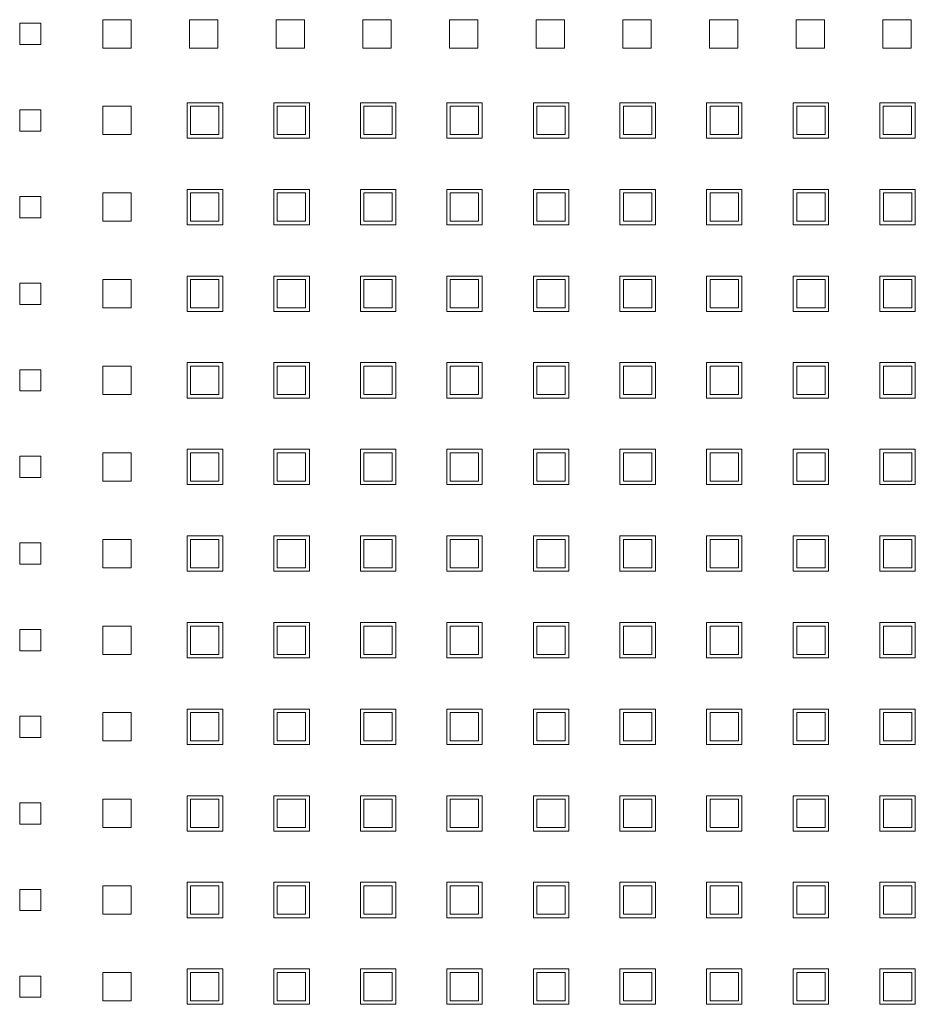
# Model space of a CAD drawing. Header units: millimetres. Extents: x 19325 to 32410, y -4876 to 2807.
# Tile 19 of 72: x 20657 to 20670, y -2891 to -2877. Entities that reach past the tile are written whole.
import ezdxf

# ---------------------------------------------------------------- set-up
doc = ezdxf.new("R2010")
doc.units = ezdxf.units.MM
doc.layers.add('GL-urzadzenia', color=90, linetype='Continuous', lineweight=20)

# ---------------------------------------------------------------- blocks, each defined once
blk = doc.blocks.new('RSen_55_ME_FB_SOg - fxza50a2veb - fully flat decoration panel - SH_daikin_tbq - standard-4997338-bottom')
at = {"lineweight": 18}
for p, q in [((-185, 172.77), (-182, 172.77)), ((-185, 169.77), (-185, 172.77)), ((-182, 172.77), (-182, 169.77)), ((-173.27, 169.27), (-173.27, 173.27)), ((-173.27, 173.27), (-169.27, 173.27)), ((-169.27, 173.27), (-169.27, 169.27)), ((-161.04, 169.27), (-161.04, 173.27)), ((-161.04, 173.27), (-157.04, 173.27)), ((-157.04, 173.27), (-157.04, 169.27)), ((-148.81, 169.27), (-148.81, 173.27)), ((-148.81, 173.27), (-144.81, 173.27)), ((-144.81, 173.27), (-144.81, 169.27)), ((-136.58, 169.27), (-136.58, 173.27)), ((-136.58, 173.27), (-132.58, 173.27)), ((-132.58, 173.27), (-132.58, 169.27)), ((-124.35, 169.27), (-124.35, 173.27)), ((-124.35, 173.27), (-120.35, 173.27)), ((-120.35, 173.27), (-120.35, 169.27)), ((-112.12, 169.27), (-112.12, 173.27)), ((-112.12, 173.27), (-108.12, 173.27)), ((-108.12, 173.27), (-108.12, 169.27)), ((-99.89, 169.27), (-99.89, 173.27)), ((-99.89, 173.27), (-95.89, 173.27)), ((-95.89, 173.27), (-95.89, 169.27)), ((-87.66, 169.27), (-87.66, 173.27)), ((-87.66, 173.27), (-83.66, 173.27)), ((-83.66, 173.27), (-83.66, 169.27)), ((-75.43, 169.27), (-75.43, 173.27)), ((-75.43, 173.27), (-71.43, 173.27)), ((-71.43, 173.27), (-71.43, 169.27)), ((-63.2, 169.27), (-63.2, 173.27)), ((-63.2, 173.27), (-59.2, 173.27)), ((-59.2, 173.27), (-59.2, 169.27)), ((-182, 169.77), (-185, 169.77)), ((-169.27, 169.27), (-173.27, 169.27)), ((-157.04, 169.27), (-161.04, 169.27)), ((-144.81, 169.27), (-148.81, 169.27)), ((-132.58, 169.27), (-136.58, 169.27)), ((-120.35, 169.27), (-124.35, 169.27)), ((-108.12, 169.27), (-112.12, 169.27)), ((-95.89, 169.27), (-99.89, 169.27)), ((-83.66, 169.27), (-87.66, 169.27)), ((-71.43, 169.27), (-75.43, 169.27)), ((-59.2, 169.27), (-63.2, 169.27)), ((-161.35, 156.54), (-161.35, 161.54)), ((-161.35, 161.54), (-156.35, 161.54)), ((-156.35, 161.54), (-156.35, 156.54)), ((-149.12, 156.54), (-149.12, 161.54)), ((-149.12, 161.54), (-144.12, 161.54)), ((-144.12, 161.54), (-144.12, 156.54)), ((-136.92, 156.54), (-136.92, 161.54)), ((-136.92, 161.54), (-131.92, 161.54)), ((-131.92, 161.54), (-131.92, 156.54)), ((-124.72, 156.54), (-124.72, 161.54)), ((-124.72, 161.54), (-119.72, 161.54)), ((-119.72, 161.54), (-119.72, 156.54)), ((-112.49, 156.54), (-112.49, 161.54)), ((-112.49, 161.54), (-107.49, 161.54)), ((-107.49, 161.54), (-107.49, 156.54)), ((-100.29, 156.54), (-100.29, 161.54)), ((-100.29, 161.54), (-95.29, 161.54)), ((-95.29, 161.54), (-95.29, 156.54)), ((-88.09, 156.54), (-88.09, 161.54)), ((-88.09, 161.54), (-83.09, 161.54)), ((-83.09, 161.54), (-83.09, 156.54)), ((-75.83, 156.54), (-75.83, 161.54)), ((-75.83, 161.54), (-70.83, 161.54)), ((-70.83, 161.54), (-70.83, 156.54)), ((-63.6, 156.54), (-63.6, 161.54)), ((-63.6, 161.54), (-58.6, 161.54)), ((-58.6, 161.54), (-58.6, 156.54)), ((-185, 160.54), (-182, 160.54)), ((-185, 157.54), (-185, 160.54)), ((-182, 160.54), (-182, 157.54)), ((-173.27, 157.04), (-173.27, 161.04)), ((-173.27, 161.04), (-169.27, 161.04)), ((-169.27, 161.04), (-169.27, 157.04)), ((-156.88, 161.04), (-160.88, 161.04)), ((-160.88, 161.04), (-160.88, 157.04)), ((-156.88, 157.04), (-156.88, 161.04)), ((-144.65, 161.04), (-148.65, 161.04)), ((-148.65, 161.04), (-148.65, 157.04)), ((-144.65, 157.04), (-144.65, 161.04)), ((-132.42, 161.04), (-136.42, 161.04)), ((-136.42, 161.04), (-136.42, 157.04)), ((-132.42, 157.04), (-132.42, 161.04)), ((-120.25, 161.04), (-124.25, 161.04)), ((-124.25, 161.04), (-124.25, 157.04)), ((-120.25, 157.04), (-120.25, 161.04)), ((-108.02, 161.04), (-112.02, 161.04)), ((-112.02, 161.04), (-112.02, 157.04)), ((-108.02, 157.04), (-108.02, 161.04)), ((-95.79, 161.04), (-99.79, 161.04)), ((-99.79, 161.04), (-99.79, 157.04)), ((-95.79, 157.04), (-95.79, 161.04)), ((-83.56, 161.04), (-87.56, 161.04)), ((-87.56, 161.04), (-87.56, 157.04)), ((-83.56, 157.04), (-83.56, 161.04)), ((-71.33, 161.04), (-75.33, 161.04)), ((-75.33, 161.04), (-75.33, 157.04)), ((-71.33, 157.04), (-71.33, 161.04)), ((-59.13, 161.04), (-63.13, 161.04)), ((-63.13, 161.04), (-63.13, 157.04)), ((-59.13, 157.04), (-59.13, 161.04)), ((-182, 157.54), (-185, 157.54)), ((-169.27, 157.04), (-173.27, 157.04)), ((-156.35, 156.54), (-161.35, 156.54)), ((-160.88, 157.04), (-156.88, 157.04)), ((-144.12, 156.54), (-149.12, 156.54)), ((-148.65, 157.04), (-144.65, 157.04)), ((-131.92, 156.54), (-136.92, 156.54)), ((-136.42, 157.04), (-132.42, 157.04)), ((-119.72, 156.54), (-124.72, 156.54)), ((-124.25, 157.04), (-120.25, 157.04)), ((-107.49, 156.54), (-112.49, 156.54)), ((-112.02, 157.04), (-108.02, 157.04)), ((-95.29, 156.54), (-100.29, 156.54)), ((-99.79, 157.04), (-95.79, 157.04)), ((-83.09, 156.54), (-88.09, 156.54)), ((-87.56, 157.04), (-83.56, 157.04)), ((-70.83, 156.54), (-75.83, 156.54)), ((-75.33, 157.04), (-71.33, 157.04)), ((-58.6, 156.54), (-63.6, 156.54)), ((-63.13, 157.04), (-59.13, 157.04)), ((-173.27, 144.81), (-173.27, 148.81)), ((-173.27, 148.81), (-169.27, 148.81)), ((-169.27, 148.81), (-169.27, 144.81)), ((-161.35, 144.31), (-161.35, 149.31)), ((-161.35, 149.31), (-156.35, 149.31)), ((-156.88, 148.81), (-160.88, 148.81)), ((-160.88, 148.81), (-160.88, 144.81)), ((-156.88, 144.81), (-156.88, 148.81)), ((-156.35, 149.31), (-156.35, 144.31)), ((-149.12, 144.31), (-149.12, 149.31)), ((-149.12, 149.31), (-144.12, 149.31)), ((-144.65, 148.81), (-148.65, 148.81)), ((-148.65, 148.81), (-148.65, 144.81)), ((-144.65, 144.81), (-144.65, 148.81)), ((-144.12, 149.31), (-144.12, 144.31)), ((-136.92, 144.31), (-136.92, 149.31)), ((-136.92, 149.31), (-131.92, 149.31)), ((-132.42, 148.81), (-136.42, 148.81)), ((-136.42, 148.81), (-136.42, 144.81)), ((-132.42, 144.81), (-132.42, 148.81)), ((-131.92, 149.31), (-131.92, 144.31)), ((-124.72, 144.31), (-124.72, 149.31)), ((-124.72, 149.31), (-119.72, 149.31)), ((-120.25, 148.81), (-124.25, 148.81)), ((-124.25, 148.81), (-124.25, 144.81)), ((-120.25, 144.81), (-120.25, 148.81)), ((-119.72, 149.31), (-119.72, 144.31)), ((-112.49, 144.31), (-112.49, 149.31)), ((-112.49, 149.31), (-107.49, 149.31)), ((-108.02, 148.81), (-112.02, 148.81)), ((-112.02, 148.81), (-112.02, 144.81)), ((-108.02, 144.81), (-108.02, 148.81)), ((-107.49, 149.31), (-107.49, 144.31)), ((-100.29, 144.31), (-100.29, 149.31)), ((-100.29, 149.31), (-95.29, 149.31)), ((-95.79, 148.81), (-99.79, 148.81)), ((-99.79, 148.81), (-99.79, 144.81)), ((-95.79, 144.81), (-95.79, 148.81)), ((-95.29, 149.31), (-95.29, 144.31)), ((-88.09, 144.31), (-88.09, 149.31)), ((-88.09, 149.31), (-83.09, 149.31)), ((-83.56, 148.81), (-87.56, 148.81)), ((-87.56, 148.81), (-87.56, 144.81)), ((-83.56, 144.81), (-83.56, 148.81)), ((-83.09, 149.31), (-83.09, 144.31)), ((-75.83, 144.31), (-75.83, 149.31)), ((-75.83, 149.31), (-70.83, 149.31)), ((-71.33, 148.81), (-75.33, 148.81)), ((-75.33, 148.81), (-75.33, 144.81)), ((-71.33, 144.81), (-71.33, 148.81)), ((-70.83, 149.31), (-70.83, 144.31)), ((-63.6, 144.31), (-63.6, 149.31)), ((-63.6, 149.31), (-58.6, 149.31)), ((-59.1, 148.81), (-63.1, 148.81)), ((-63.1, 148.81), (-63.1, 144.81)), ((-59.1, 144.81), (-59.1, 148.81)), ((-58.6, 149.31), (-58.6, 144.31)), ((-185, 148.31), (-182, 148.31)), ((-185, 145.31), (-185, 148.31)), ((-182, 148.31), (-182, 145.31)), ((-182, 145.31), (-185, 145.31)), ((-169.27, 144.81), (-173.27, 144.81)), ((-160.88, 144.81), (-156.88, 144.81)), ((-148.65, 144.81), (-144.65, 144.81)), ((-136.42, 144.81), (-132.42, 144.81)), ((-124.25, 144.81), (-120.25, 144.81)), ((-112.02, 144.81), (-108.02, 144.81)), ((-99.79, 144.81), (-95.79, 144.81)), ((-87.56, 144.81), (-83.56, 144.81)), ((-75.33, 144.81), (-71.33, 144.81)), ((-63.1, 144.81), (-59.1, 144.81)), ((-156.35, 144.31), (-161.35, 144.31)), ((-144.12, 144.31), (-149.12, 144.31)), ((-131.92, 144.31), (-136.92, 144.31)), ((-119.72, 144.31), (-124.72, 144.31)), ((-107.49, 144.31), (-112.49, 144.31)), ((-95.29, 144.31), (-100.29, 144.31)), ((-83.09, 144.31), (-88.09, 144.31)), ((-70.83, 144.31), (-75.83, 144.31)), ((-58.6, 144.31), (-63.6, 144.31)), ((-173.27, 132.58), (-173.27, 136.58)), ((-173.27, 136.58), (-169.27, 136.58)), ((-169.27, 136.58), (-169.27, 132.58)), ((-161.35, 132.08), (-161.35, 137.08)), ((-161.35, 137.08), (-156.35, 137.08)), ((-156.88, 136.58), (-160.88, 136.58)), ((-160.88, 136.58), (-160.88, 132.58)), ((-156.88, 132.58), (-156.88, 136.58)), ((-156.35, 137.08), (-156.35, 132.08)), ((-149.12, 132.08), (-149.12, 137.08)), ((-149.12, 137.08), (-144.12, 137.08)), ((-144.65, 136.58), (-148.65, 136.58)), ((-148.65, 136.58), (-148.65, 132.58)), ((-144.65, 132.58), (-144.65, 136.58)), ((-144.12, 137.08), (-144.12, 132.08)), ((-136.92, 132.08), (-136.92, 137.08)), ((-136.92, 137.08), (-131.92, 137.08)), ((-132.42, 136.58), (-136.42, 136.58)), ((-136.42, 136.58), (-136.42, 132.58)), ((-132.42, 132.58), (-132.42, 136.58)), ((-131.92, 137.08), (-131.92, 132.08)), ((-124.72, 132.08), (-124.72, 137.08)), ((-124.72, 137.08), (-119.72, 137.08)), ((-120.25, 136.58), (-124.25, 136.58)), ((-124.25, 136.58), (-124.25, 132.58)), ((-120.25, 132.58), (-120.25, 136.58)), ((-119.72, 137.08), (-119.72, 132.08)), ((-112.49, 132.08), (-112.49, 137.08)), ((-112.49, 137.08), (-107.49, 137.08)), ((-108.02, 136.58), (-112.02, 136.58)), ((-112.02, 136.58), (-112.02, 132.58)), ((-108.02, 132.58), (-108.02, 136.58)), ((-107.49, 137.08), (-107.49, 132.08)), ((-100.29, 132.08), (-100.29, 137.08)), ((-100.29, 137.08), (-95.29, 137.08)), ((-95.79, 136.58), (-99.79, 136.58)), ((-99.79, 136.58), (-99.79, 132.58)), ((-95.79, 132.58), (-95.79, 136.58)), ((-95.29, 137.08), (-95.29, 132.08)), ((-88.09, 132.08), (-88.09, 137.08)), ((-88.09, 137.08), (-83.09, 137.08)), ((-83.56, 136.58), (-87.56, 136.58)), ((-87.56, 136.58), (-87.56, 132.58)), ((-83.56, 132.58), (-83.56, 136.58)), ((-83.09, 137.08), (-83.09, 132.08)), ((-75.83, 132.08), (-75.83, 137.08)), ((-75.83, 137.08), (-70.83, 137.08)), ((-71.33, 136.58), (-75.33, 136.58)), ((-75.33, 136.58), (-75.33, 132.58)), ((-71.33, 132.58), (-71.33, 136.58)), ((-70.83, 137.08), (-70.83, 132.08)), ((-63.6, 132.08), (-63.6, 137.08)), ((-63.6, 137.08), (-58.6, 137.08)), ((-59.1, 136.58), (-63.1, 136.58)), ((-63.1, 136.58), (-63.1, 132.58)), ((-59.1, 132.58), (-59.1, 136.58)), ((-58.6, 137.08), (-58.6, 132.08)), ((-185, 136.08), (-182, 136.08)), ((-185, 133.08), (-185, 136.08)), ((-182, 136.08), (-182, 133.08)), ((-182, 133.08), (-185, 133.08)), ((-169.27, 132.58), (-173.27, 132.58)), ((-156.35, 132.08), (-161.35, 132.08)), ((-160.88, 132.58), (-156.88, 132.58)), ((-144.12, 132.08), (-149.12, 132.08)), ((-148.65, 132.58), (-144.65, 132.58)), ((-131.92, 132.08), (-136.92, 132.08)), ((-136.42, 132.58), (-132.42, 132.58)), ((-119.72, 132.08), (-124.72, 132.08)), ((-124.25, 132.58), (-120.25, 132.58)), ((-107.49, 132.08), (-112.49, 132.08)), ((-112.02, 132.58), (-108.02, 132.58)), ((-95.29, 132.08), (-100.29, 132.08)), ((-99.79, 132.58), (-95.79, 132.58)), ((-83.09, 132.08), (-88.09, 132.08)), ((-87.56, 132.58), (-83.56, 132.58)), ((-70.83, 132.08), (-75.83, 132.08)), ((-75.33, 132.58), (-71.33, 132.58)), ((-58.6, 132.08), (-63.6, 132.08)), ((-63.1, 132.58), (-59.1, 132.58)), ((-185, 123.85), (-182, 123.85)), ((-185, 120.85), (-185, 123.85)), ((-182, 123.85), (-182, 120.85)), ((-173.27, 120.35), (-173.27, 124.35)), ((-173.27, 124.35), (-169.27, 124.35)), ((-169.27, 124.35), (-169.27, 120.35)), ((-161.35, 119.85), (-161.35, 124.85)), ((-161.35, 124.85), (-156.35, 124.85)), ((-156.88, 124.35), (-160.88, 124.35)), ((-160.88, 124.35), (-160.88, 120.35)), ((-156.88, 120.35), (-156.88, 124.35)), ((-156.35, 124.85), (-156.35, 119.85)), ((-149.12, 119.85), (-149.12, 124.85)), ((-149.12, 124.85), (-144.12, 124.85)), ((-144.65, 124.35), (-148.65, 124.35)), ((-148.65, 124.35), (-148.65, 120.35)), ((-144.65, 120.35), (-144.65, 124.35)), ((-144.12, 124.85), (-144.12, 119.85)), ((-136.92, 119.85), (-136.92, 124.85)), ((-136.92, 124.85), (-131.92, 124.85)), ((-132.42, 124.35), (-136.42, 124.35)), ((-136.42, 124.35), (-136.42, 120.35)), ((-132.42, 120.35), (-132.42, 124.35)), ((-131.92, 124.85), (-131.92, 119.85)), ((-124.72, 119.85), (-124.72, 124.85)), ((-124.72, 124.85), (-119.72, 124.85)), ((-120.25, 124.35), (-124.25, 124.35)), ((-124.25, 124.35), (-124.25, 120.35)), ((-120.25, 120.35), (-120.25, 124.35)), ((-119.72, 124.85), (-119.72, 119.85)), ((-112.49, 119.85), (-112.49, 124.85)), ((-112.49, 124.85), (-107.49, 124.85)), ((-108.02, 124.35), (-112.02, 124.35)), ((-112.02, 124.35), (-112.02, 120.35)), ((-108.02, 120.35), (-108.02, 124.35)), ((-107.49, 124.85), (-107.49, 119.85)), ((-100.29, 119.85), (-100.29, 124.85)), ((-100.29, 124.85), (-95.29, 124.85)), ((-95.79, 124.35), (-99.79, 124.35)), ((-99.79, 124.35), (-99.79, 120.35)), ((-95.79, 120.35), (-95.79, 124.35)), ((-95.29, 124.85), (-95.29, 119.85)), ((-88.09, 119.85), (-88.09, 124.85)), ((-88.09, 124.85), (-83.09, 124.85)), ((-83.56, 124.35), (-87.56, 124.35)), ((-87.56, 124.35), (-87.56, 120.35)), ((-83.56, 120.35), (-83.56, 124.35)), ((-83.09, 124.85), (-83.09, 119.85)), ((-75.83, 119.85), (-75.83, 124.85)), ((-75.83, 124.85), (-70.83, 124.85)), ((-71.33, 124.35), (-75.33, 124.35)), ((-75.33, 124.35), (-75.33, 120.35)), ((-71.33, 120.35), (-71.33, 124.35)), ((-70.83, 124.85), (-70.83, 119.85)), ((-63.6, 119.85), (-63.6, 124.85)), ((-63.6, 124.85), (-58.6, 124.85)), ((-59.1, 124.35), (-63.1, 124.35)), ((-63.1, 124.35), (-63.1, 120.35)), ((-59.1, 120.35), (-59.1, 124.35)), ((-58.6, 124.85), (-58.6, 119.85)), ((-182, 120.85), (-185, 120.85)), ((-169.27, 120.35), (-173.27, 120.35)), ((-156.35, 119.85), (-161.35, 119.85)), ((-160.88, 120.35), (-156.88, 120.35)), ((-144.12, 119.85), (-149.12, 119.85)), ((-148.65, 120.35), (-144.65, 120.35)), ((-131.92, 119.85), (-136.92, 119.85)), ((-136.42, 120.35), (-132.42, 120.35)), ((-119.72, 119.85), (-124.72, 119.85)), ((-124.25, 120.35), (-120.25, 120.35)), ((-107.49, 119.85), (-112.49, 119.85)), ((-112.02, 120.35), (-108.02, 120.35)), ((-95.29, 119.85), (-100.29, 119.85)), ((-99.79, 120.35), (-95.79, 120.35)), ((-83.09, 119.85), (-88.09, 119.85)), ((-87.56, 120.35), (-83.56, 120.35)), ((-70.83, 119.85), (-75.83, 119.85)), ((-75.33, 120.35), (-71.33, 120.35)), ((-58.6, 119.85), (-63.6, 119.85)), ((-63.1, 120.35), (-59.1, 120.35)), ((-161.35, 107.62), (-161.35, 112.62)), ((-161.35, 112.62), (-156.35, 112.62)), ((-156.35, 112.62), (-156.35, 107.62)), ((-149.12, 107.62), (-149.12, 112.62)), ((-149.12, 112.62), (-144.12, 112.62)), ((-144.12, 112.62), (-144.12, 107.62)), ((-136.92, 107.62), (-136.92, 112.62)), ((-136.92, 112.62), (-131.92, 112.62)), ((-131.92, 112.62), (-131.92, 107.62)), ((-124.72, 107.62), (-124.72, 112.62)), ((-124.72, 112.62), (-119.72, 112.62)), ((-119.72, 112.62), (-119.72, 107.62)), ((-112.49, 107.62), (-112.49, 112.62)), ((-112.49, 112.62), (-107.49, 112.62)), ((-107.49, 112.62), (-107.49, 107.62)), ((-100.29, 107.62), (-100.29, 112.62)), ((-100.29, 112.62), (-95.29, 112.62)), ((-95.29, 112.62), (-95.29, 107.62)), ((-88.09, 107.62), (-88.09, 112.62)), ((-88.09, 112.62), (-83.09, 112.62)), ((-83.09, 112.62), (-83.09, 107.62)), ((-75.83, 107.62), (-75.83, 112.62)), ((-75.83, 112.62), (-70.83, 112.62)), ((-70.83, 112.62), (-70.83, 107.62)), ((-63.6, 107.62), (-63.6, 112.62)), ((-63.6, 112.62), (-58.6, 112.62)), ((-58.6, 112.62), (-58.6, 107.62)), ((-185, 111.62), (-182, 111.62)), ((-185, 108.62), (-185, 111.62)), ((-182, 111.62), (-182, 108.62)), ((-173.27, 108.12), (-173.27, 112.12)), ((-173.27, 112.12), (-169.27, 112.12)), ((-169.27, 112.12), (-169.27, 108.12)), ((-156.88, 112.12), (-160.88, 112.12)), ((-160.88, 112.12), (-160.88, 108.12)), ((-156.88, 108.12), (-156.88, 112.12)), ((-144.65, 112.12), (-148.65, 112.12)), ((-148.65, 112.12), (-148.65, 108.12)), ((-144.65, 108.12), (-144.65, 112.12)), ((-132.42, 112.12), (-136.42, 112.12)), ((-136.42, 112.12), (-136.42, 108.12)), ((-132.42, 108.12), (-132.42, 112.12)), ((-120.25, 112.12), (-124.25, 112.12)), ((-124.25, 112.12), (-124.25, 108.12)), ((-120.25, 108.12), (-120.25, 112.12)), ((-108.02, 112.12), (-112.02, 112.12)), ((-112.02, 112.12), (-112.02, 108.12)), ((-108.02, 108.12), (-108.02, 112.12)), ((-95.79, 112.12), (-99.79, 112.12)), ((-99.79, 112.12), (-99.79, 108.12)), ((-95.79, 108.12), (-95.79, 112.12)), ((-83.56, 112.12), (-87.56, 112.12)), ((-87.56, 112.12), (-87.56, 108.12)), ((-83.56, 108.12), (-83.56, 112.12)), ((-71.33, 112.12), (-75.33, 112.12)), ((-75.33, 112.12), (-75.33, 108.12)), ((-71.33, 108.12), (-71.33, 112.12)), ((-59.1, 112.12), (-63.1, 112.12)), ((-63.1, 112.12), (-63.1, 108.12)), ((-59.1, 108.12), (-59.1, 112.12)), ((-182, 108.62), (-185, 108.62)), ((-169.27, 108.12), (-173.27, 108.12)), ((-156.35, 107.62), (-161.35, 107.62)), ((-160.88, 108.12), (-156.88, 108.12)), ((-144.12, 107.62), (-149.12, 107.62)), ((-148.65, 108.12), (-144.65, 108.12)), ((-131.92, 107.62), (-136.92, 107.62)), ((-136.42, 108.12), (-132.42, 108.12)), ((-119.72, 107.62), (-124.72, 107.62)), ((-124.25, 108.12), (-120.25, 108.12)), ((-107.49, 107.62), (-112.49, 107.62)), ((-112.02, 108.12), (-108.02, 108.12)), ((-95.29, 107.62), (-100.29, 107.62)), ((-99.79, 108.12), (-95.79, 108.12)), ((-83.09, 107.62), (-88.09, 107.62)), ((-87.56, 108.12), (-83.56, 108.12)), ((-70.83, 107.62), (-75.83, 107.62)), ((-75.33, 108.12), (-71.33, 108.12)), ((-58.6, 107.62), (-63.6, 107.62)), ((-63.1, 108.12), (-59.1, 108.12)), ((-161.35, 95.39), (-161.35, 100.39)), ((-161.35, 100.39), (-156.35, 100.39)), ((-156.35, 100.39), (-156.35, 95.39)), ((-149.12, 95.39), (-149.12, 100.39)), ((-149.12, 100.39), (-144.12, 100.39)), ((-144.12, 100.39), (-144.12, 95.39)), ((-136.92, 95.39), (-136.92, 100.39)), ((-136.92, 100.39), (-131.92, 100.39)), ((-131.92, 100.39), (-131.92, 95.39)), ((-124.72, 95.39), (-124.72, 100.39)), ((-124.72, 100.39), (-119.72, 100.39)), ((-119.72, 100.39), (-119.72, 95.39)), ((-112.49, 95.39), (-112.49, 100.39)), ((-112.49, 100.39), (-107.49, 100.39)), ((-107.49, 100.39), (-107.49, 95.39)), ((-100.29, 95.39), (-100.29, 100.39)), ((-100.29, 100.39), (-95.29, 100.39)), ((-95.29, 100.39), (-95.29, 95.39)), ((-88.09, 95.39), (-88.09, 100.39)), ((-88.09, 100.39), (-83.09, 100.39)), ((-83.09, 100.39), (-83.09, 95.39)), ((-75.83, 95.39), (-75.83, 100.39)), ((-75.83, 100.39), (-70.83, 100.39)), ((-70.83, 100.39), (-70.83, 95.39)), ((-63.6, 95.39), (-63.6, 100.39)), ((-63.6, 100.39), (-58.6, 100.39)), ((-58.6, 100.39), (-58.6, 95.39)), ((-185, 99.39), (-182, 99.39)), ((-185, 96.39), (-185, 99.39)), ((-182, 99.39), (-182, 96.39)), ((-173.27, 95.89), (-173.27, 99.89)), ((-173.27, 99.89), (-169.27, 99.89)), ((-169.27, 99.89), (-169.27, 95.89)), ((-156.88, 99.89), (-160.88, 99.89)), ((-160.88, 99.89), (-160.88, 95.89)), ((-156.88, 95.89), (-156.88, 99.89)), ((-144.65, 99.89), (-148.65, 99.89)), ((-148.65, 99.89), (-148.65, 95.89)), ((-144.65, 95.89), (-144.65, 99.89)), ((-132.42, 99.89), (-136.42, 99.89)), ((-136.42, 99.89), (-136.42, 95.89)), ((-132.42, 95.89), (-132.42, 99.89)), ((-120.25, 99.89), (-124.25, 99.89)), ((-124.25, 99.89), (-124.25, 95.89)), ((-120.25, 95.89), (-120.25, 99.89)), ((-108.02, 99.89), (-112.02, 99.89)), ((-112.02, 99.89), (-112.02, 95.89)), ((-108.02, 95.89), (-108.02, 99.89)), ((-95.79, 99.89), (-99.79, 99.89)), ((-99.79, 99.89), (-99.79, 95.89)), ((-95.79, 95.89), (-95.79, 99.89)), ((-83.56, 99.89), (-87.56, 99.89)), ((-87.56, 99.89), (-87.56, 95.89)), ((-83.56, 95.89), (-83.56, 99.89)), ((-71.33, 99.89), (-75.33, 99.89)), ((-75.33, 99.89), (-75.33, 95.89)), ((-71.33, 95.89), (-71.33, 99.89)), ((-59.1, 99.89), (-63.1, 99.89)), ((-63.1, 99.89), (-63.1, 95.89)), ((-59.1, 95.89), (-59.1, 99.89)), ((-182, 96.39), (-185, 96.39)), ((-169.27, 95.89), (-173.27, 95.89)), ((-156.35, 95.39), (-161.35, 95.39)), ((-160.88, 95.89), (-156.88, 95.89)), ((-144.12, 95.39), (-149.12, 95.39)), ((-148.65, 95.89), (-144.65, 95.89)), ((-131.92, 95.39), (-136.92, 95.39)), ((-136.42, 95.89), (-132.42, 95.89)), ((-119.72, 95.39), (-124.72, 95.39)), ((-124.25, 95.89), (-120.25, 95.89)), ((-107.49, 95.39), (-112.49, 95.39)), ((-112.02, 95.89), (-108.02, 95.89)), ((-95.29, 95.39), (-100.29, 95.39)), ((-99.79, 95.89), (-95.79, 95.89)), ((-83.09, 95.39), (-88.09, 95.39)), ((-87.56, 95.89), (-83.56, 95.89)), ((-70.83, 95.39), (-75.83, 95.39)), ((-75.33, 95.89), (-71.33, 95.89)), ((-58.6, 95.39), (-63.6, 95.39)), ((-63.1, 95.89), (-59.1, 95.89)), ((-173.27, 83.66), (-173.27, 87.66)), ((-173.27, 87.66), (-169.27, 87.66)), ((-169.27, 87.66), (-169.27, 83.66)), ((-161.35, 83.16), (-161.35, 88.16)), ((-161.35, 88.16), (-156.35, 88.16)), ((-156.88, 87.66), (-160.88, 87.66)), ((-160.88, 87.66), (-160.88, 83.66)), ((-156.88, 83.66), (-156.88, 87.66)), ((-156.35, 88.16), (-156.35, 83.16)), ((-149.12, 83.16), (-149.12, 88.16)), ((-149.12, 88.16), (-144.12, 88.16)), ((-144.65, 87.66), (-148.65, 87.66)), ((-148.65, 87.66), (-148.65, 83.66)), ((-144.65, 83.66), (-144.65, 87.66)), ((-144.12, 88.16), (-144.12, 83.16)), ((-136.92, 83.16), (-136.92, 88.16)), ((-136.92, 88.16), (-131.92, 88.16)), ((-132.42, 87.66), (-136.42, 87.66)), ((-136.42, 87.66), (-136.42, 83.66)), ((-132.42, 83.66), (-132.42, 87.66)), ((-131.92, 88.16), (-131.92, 83.16)), ((-124.72, 83.16), (-124.72, 88.16)), ((-124.72, 88.16), (-119.72, 88.16)), ((-120.25, 87.66), (-124.25, 87.66)), ((-124.25, 87.66), (-124.25, 83.66)), ((-120.25, 83.66), (-120.25, 87.66)), ((-119.72, 88.16), (-119.72, 83.16)), ((-112.49, 83.16), (-112.49, 88.16)), ((-112.49, 88.16), (-107.49, 88.16)), ((-108.02, 87.66), (-112.02, 87.66)), ((-112.02, 87.66), (-112.02, 83.66)), ((-108.02, 83.66), (-108.02, 87.66)), ((-107.49, 88.16), (-107.49, 83.16)), ((-100.29, 83.16), (-100.29, 88.16)), ((-100.29, 88.16), (-95.29, 88.16)), ((-95.79, 87.66), (-99.79, 87.66)), ((-99.79, 87.66), (-99.79, 83.66)), ((-95.79, 83.66), (-95.79, 87.66)), ((-95.29, 88.16), (-95.29, 83.16)), ((-88.09, 83.16), (-88.09, 88.16)), ((-88.09, 88.16), (-83.09, 88.16)), ((-83.56, 87.66), (-87.56, 87.66)), ((-87.56, 87.66), (-87.56, 83.66)), ((-83.56, 83.66), (-83.56, 87.66)), ((-83.09, 88.16), (-83.09, 83.16)), ((-75.83, 83.16), (-75.83, 88.16)), ((-75.83, 88.16), (-70.83, 88.16)), ((-71.33, 87.66), (-75.33, 87.66)), ((-75.33, 87.66), (-75.33, 83.66)), ((-71.33, 83.66), (-71.33, 87.66)), ((-70.83, 88.16), (-70.83, 83.16)), ((-63.6, 83.16), (-63.6, 88.16)), ((-63.6, 88.16), (-58.6, 88.16)), ((-59.1, 87.66), (-63.1, 87.66)), ((-63.1, 87.66), (-63.1, 83.66)), ((-59.1, 83.66), (-59.1, 87.66)), ((-58.6, 88.16), (-58.6, 83.16)), ((-185, 87.16), (-182, 87.16)), ((-185, 84.16), (-185, 87.16)), ((-182, 87.16), (-182, 84.16)), ((-182, 84.16), (-185, 84.16)), ((-169.27, 83.66), (-173.27, 83.66)), ((-160.88, 83.66), (-156.88, 83.66)), ((-148.65, 83.66), (-144.65, 83.66)), ((-136.42, 83.66), (-132.42, 83.66)), ((-124.25, 83.66), (-120.25, 83.66)), ((-112.02, 83.66), (-108.02, 83.66)), ((-99.79, 83.66), (-95.79, 83.66)), ((-87.56, 83.66), (-83.56, 83.66)), ((-75.33, 83.66), (-71.33, 83.66)), ((-63.1, 83.66), (-59.1, 83.66)), ((-156.35, 83.16), (-161.35, 83.16)), ((-144.12, 83.16), (-149.12, 83.16)), ((-131.92, 83.16), (-136.92, 83.16)), ((-119.72, 83.16), (-124.72, 83.16)), ((-107.49, 83.16), (-112.49, 83.16)), ((-95.29, 83.16), (-100.29, 83.16)), ((-83.09, 83.16), (-88.09, 83.16)), ((-70.83, 83.16), (-75.83, 83.16)), ((-58.6, 83.16), (-63.6, 83.16)), ((-173.27, 71.43), (-173.27, 75.43)), ((-173.27, 75.43), (-169.27, 75.43)), ((-169.27, 75.43), (-169.27, 71.43)), ((-161.35, 70.93), (-161.35, 75.93)), ((-161.35, 75.93), (-156.35, 75.93)), ((-156.88, 75.43), (-160.88, 75.43)), ((-160.88, 75.43), (-160.88, 71.43)), ((-156.88, 71.43), (-156.88, 75.43)), ((-156.35, 75.93), (-156.35, 70.93)), ((-149.12, 70.93), (-149.12, 75.93)), ((-149.12, 75.93), (-144.12, 75.93)), ((-144.65, 75.43), (-148.65, 75.43)), ((-148.65, 75.43), (-148.65, 71.43)), ((-144.65, 71.43), (-144.65, 75.43)), ((-144.12, 75.93), (-144.12, 70.93)), ((-136.92, 70.93), (-136.92, 75.93)), ((-136.92, 75.93), (-131.92, 75.93)), ((-132.42, 75.43), (-136.42, 75.43)), ((-136.42, 75.43), (-136.42, 71.43)), ((-132.42, 71.43), (-132.42, 75.43)), ((-131.92, 75.93), (-131.92, 70.93)), ((-124.72, 70.93), (-124.72, 75.93)), ((-124.72, 75.93), (-119.72, 75.93)), ((-120.25, 75.43), (-124.25, 75.43)), ((-124.25, 75.43), (-124.25, 71.43)), ((-120.25, 71.43), (-120.25, 75.43)), ((-119.72, 75.93), (-119.72, 70.93)), ((-112.49, 70.93), (-112.49, 75.93)), ((-112.49, 75.93), (-107.49, 75.93)), ((-108.02, 75.43), (-112.02, 75.43)), ((-112.02, 75.43), (-112.02, 71.43)), ((-108.02, 71.43), (-108.02, 75.43)), ((-107.49, 75.93), (-107.49, 70.93)), ((-100.29, 70.93), (-100.29, 75.93)), ((-100.29, 75.93), (-95.29, 75.93)), ((-95.79, 75.43), (-99.79, 75.43)), ((-99.79, 75.43), (-99.79, 71.43)), ((-95.79, 71.43), (-95.79, 75.43)), ((-95.29, 75.93), (-95.29, 70.93)), ((-88.09, 70.93), (-88.09, 75.93)), ((-88.09, 75.93), (-83.09, 75.93)), ((-83.56, 75.43), (-87.56, 75.43)), ((-87.56, 75.43), (-87.56, 71.43)), ((-83.56, 71.43), (-83.56, 75.43)), ((-83.09, 75.93), (-83.09, 70.93)), ((-75.83, 70.93), (-75.83, 75.93)), ((-75.83, 75.93), (-70.83, 75.93)), ((-71.33, 75.43), (-75.33, 75.43)), ((-75.33, 75.43), (-75.33, 71.43)), ((-71.33, 71.43), (-71.33, 75.43)), ((-70.83, 75.93), (-70.83, 70.93)), ((-63.6, 70.93), (-63.6, 75.93)), ((-63.6, 75.93), (-58.6, 75.93)), ((-59.1, 75.43), (-63.1, 75.43)), ((-63.1, 75.43), (-63.1, 71.43)), ((-59.1, 71.43), (-59.1, 75.43)), ((-58.6, 75.93), (-58.6, 70.93)), ((-185, 74.93), (-182, 74.93)), ((-185, 71.93), (-185, 74.93)), ((-182, 74.93), (-182, 71.93)), ((-182, 71.93), (-185, 71.93)), ((-169.27, 71.43), (-173.27, 71.43)), ((-156.35, 70.93), (-161.35, 70.93)), ((-160.88, 71.43), (-156.88, 71.43)), ((-144.12, 70.93), (-149.12, 70.93)), ((-148.65, 71.43), (-144.65, 71.43)), ((-131.92, 70.93), (-136.92, 70.93)), ((-136.42, 71.43), (-132.42, 71.43)), ((-119.72, 70.93), (-124.72, 70.93)), ((-124.25, 71.43), (-120.25, 71.43)), ((-107.49, 70.93), (-112.49, 70.93)), ((-112.02, 71.43), (-108.02, 71.43)), ((-95.29, 70.93), (-100.29, 70.93)), ((-99.79, 71.43), (-95.79, 71.43)), ((-83.09, 70.93), (-88.09, 70.93)), ((-87.56, 71.43), (-83.56, 71.43)), ((-70.83, 70.93), (-75.83, 70.93)), ((-75.33, 71.43), (-71.33, 71.43)), ((-58.6, 70.93), (-63.6, 70.93)), ((-63.1, 71.43), (-59.1, 71.43)), ((-185, 62.7), (-182, 62.7)), ((-185, 59.7), (-185, 62.7)), ((-182, 62.7), (-182, 59.7)), ((-173.27, 59.2), (-173.27, 63.2)), ((-173.27, 63.2), (-169.27, 63.2)), ((-169.27, 63.2), (-169.27, 59.2)), ((-161.35, 58.7), (-161.35, 63.7)), ((-161.35, 63.7), (-156.35, 63.7)), ((-156.88, 63.2), (-160.88, 63.2)), ((-160.88, 63.2), (-160.88, 59.2)), ((-156.88, 59.2), (-156.88, 63.2)), ((-156.35, 63.7), (-156.35, 58.7)), ((-149.12, 58.7), (-149.12, 63.7)), ((-149.12, 63.7), (-144.12, 63.7)), ((-144.65, 63.2), (-148.65, 63.2)), ((-148.65, 63.2), (-148.65, 59.2)), ((-144.65, 59.2), (-144.65, 63.2)), ((-144.12, 63.7), (-144.12, 58.7)), ((-136.92, 58.7), (-136.92, 63.7)), ((-136.92, 63.7), (-131.92, 63.7)), ((-132.42, 63.2), (-136.42, 63.2)), ((-136.42, 63.2), (-136.42, 59.2)), ((-132.42, 59.2), (-132.42, 63.2)), ((-131.92, 63.7), (-131.92, 58.7)), ((-124.72, 58.7), (-124.72, 63.7)), ((-124.72, 63.7), (-119.72, 63.7)), ((-120.25, 63.2), (-124.25, 63.2)), ((-124.25, 63.2), (-124.25, 59.2)), ((-120.25, 59.2), (-120.25, 63.2)), ((-119.72, 63.7), (-119.72, 58.7)), ((-112.49, 58.7), (-112.49, 63.7)), ((-112.49, 63.7), (-107.49, 63.7)), ((-108.02, 63.2), (-112.02, 63.2)), ((-112.02, 63.2), (-112.02, 59.2)), ((-108.02, 59.2), (-108.02, 63.2)), ((-107.49, 63.7), (-107.49, 58.7)), ((-100.29, 58.7), (-100.29, 63.7)), ((-100.29, 63.7), (-95.29, 63.7)), ((-95.79, 63.2), (-99.79, 63.2)), ((-99.79, 63.2), (-99.79, 59.2)), ((-95.79, 59.2), (-95.79, 63.2)), ((-95.29, 63.7), (-95.29, 58.7)), ((-88.09, 58.7), (-88.09, 63.7)), ((-88.09, 63.7), (-83.09, 63.7)), ((-83.56, 63.2), (-87.56, 63.2)), ((-87.56, 63.2), (-87.56, 59.2)), ((-83.56, 59.2), (-83.56, 63.2)), ((-83.09, 63.7), (-83.09, 58.7)), ((-75.83, 58.7), (-75.83, 63.7)), ((-75.83, 63.7), (-70.83, 63.7)), ((-71.33, 63.2), (-75.33, 63.2)), ((-75.33, 63.2), (-75.33, 59.2)), ((-71.33, 59.2), (-71.33, 63.2)), ((-70.83, 63.7), (-70.83, 58.7)), ((-63.6, 58.7), (-63.6, 63.7)), ((-63.6, 63.7), (-58.6, 63.7)), ((-59.1, 63.2), (-63.1, 63.2)), ((-63.1, 63.2), (-63.1, 59.2)), ((-59.1, 59.2), (-59.1, 63.2)), ((-58.6, 63.7), (-58.6, 58.7)), ((-182, 59.7), (-185, 59.7)), ((-169.27, 59.2), (-173.27, 59.2)), ((-156.35, 58.7), (-161.35, 58.7)), ((-160.88, 59.2), (-156.88, 59.2)), ((-144.12, 58.7), (-149.12, 58.7)), ((-148.65, 59.2), (-144.65, 59.2)), ((-131.92, 58.7), (-136.92, 58.7)), ((-136.42, 59.2), (-132.42, 59.2)), ((-119.72, 58.7), (-124.72, 58.7)), ((-124.25, 59.2), (-120.25, 59.2)), ((-107.49, 58.7), (-112.49, 58.7)), ((-112.02, 59.2), (-108.02, 59.2)), ((-95.29, 58.7), (-100.29, 58.7)), ((-99.79, 59.2), (-95.79, 59.2)), ((-83.09, 58.7), (-88.09, 58.7)), ((-87.56, 59.2), (-83.56, 59.2)), ((-70.83, 58.7), (-75.83, 58.7)), ((-75.33, 59.2), (-71.33, 59.2)), ((-58.6, 58.7), (-63.6, 58.7)), ((-63.1, 59.2), (-59.1, 59.2)), ((-161.35, 46.47), (-161.35, 51.47)), ((-161.35, 51.47), (-156.35, 51.47)), ((-156.35, 51.47), (-156.35, 46.47)), ((-149.12, 46.47), (-149.12, 51.47)), ((-149.12, 51.47), (-144.12, 51.47)), ((-144.12, 51.47), (-144.12, 46.47)), ((-136.92, 46.47), (-136.92, 51.47)), ((-136.92, 51.47), (-131.92, 51.47)), ((-131.92, 51.47), (-131.92, 46.47)), ((-124.72, 46.47), (-124.72, 51.47)), ((-124.72, 51.47), (-119.72, 51.47)), ((-119.72, 51.47), (-119.72, 46.47)), ((-112.49, 46.47), (-112.49, 51.47)), ((-112.49, 51.47), (-107.49, 51.47)), ((-107.49, 51.47), (-107.49, 46.47)), ((-100.29, 46.47), (-100.29, 51.47)), ((-100.29, 51.47), (-95.29, 51.47)), ((-95.29, 51.47), (-95.29, 46.47)), ((-88.09, 46.47), (-88.09, 51.47)), ((-88.09, 51.47), (-83.09, 51.47)), ((-83.09, 51.47), (-83.09, 46.47)), ((-75.83, 46.47), (-75.83, 51.47)), ((-75.83, 51.47), (-70.83, 51.47)), ((-70.83, 51.47), (-70.83, 46.47)), ((-63.6, 46.47), (-63.6, 51.47)), ((-63.6, 51.47), (-58.6, 51.47)), ((-58.6, 51.47), (-58.6, 46.47)), ((-185, 50.47), (-182, 50.47)), ((-185, 47.47), (-185, 50.47)), ((-182, 50.47), (-182, 47.47)), ((-173.27, 46.97), (-173.27, 50.97)), ((-173.27, 50.97), (-169.27, 50.97)), ((-169.27, 50.97), (-169.27, 46.97)), ((-156.88, 50.97), (-160.88, 50.97)), ((-160.88, 50.97), (-160.88, 46.97)), ((-156.88, 46.97), (-156.88, 50.97)), ((-144.65, 50.97), (-148.65, 50.97)), ((-148.65, 50.97), (-148.65, 46.97)), ((-144.65, 46.97), (-144.65, 50.97)), ((-132.42, 50.97), (-136.42, 50.97)), ((-136.42, 50.97), (-136.42, 46.97)), ((-132.42, 46.97), (-132.42, 50.97)), ((-120.25, 50.97), (-124.25, 50.97)), ((-124.25, 50.97), (-124.25, 46.97)), ((-120.25, 46.97), (-120.25, 50.97)), ((-108.02, 50.97), (-112.02, 50.97)), ((-112.02, 50.97), (-112.02, 46.97)), ((-108.02, 46.97), (-108.02, 50.97)), ((-95.79, 50.97), (-99.79, 50.97)), ((-99.79, 50.97), (-99.79, 46.97)), ((-95.79, 46.97), (-95.79, 50.97)), ((-83.56, 50.97), (-87.56, 50.97)), ((-87.56, 50.97), (-87.56, 46.97)), ((-83.56, 46.97), (-83.56, 50.97)), ((-71.33, 50.97), (-75.33, 50.97)), ((-75.33, 50.97), (-75.33, 46.97)), ((-71.33, 46.97), (-71.33, 50.97)), ((-59.1, 50.97), (-63.1, 50.97)), ((-63.1, 50.97), (-63.1, 46.97)), ((-59.1, 46.97), (-59.1, 50.97)), ((-182, 47.47), (-185, 47.47)), ((-169.27, 46.97), (-173.27, 46.97)), ((-156.35, 46.47), (-161.35, 46.47)), ((-160.88, 46.97), (-156.88, 46.97)), ((-144.12, 46.47), (-149.12, 46.47)), ((-148.65, 46.97), (-144.65, 46.97)), ((-131.92, 46.47), (-136.92, 46.47)), ((-136.42, 46.97), (-132.42, 46.97)), ((-119.72, 46.47), (-124.72, 46.47)), ((-124.25, 46.97), (-120.25, 46.97)), ((-107.49, 46.47), (-112.49, 46.47)), ((-112.02, 46.97), (-108.02, 46.97)), ((-95.29, 46.47), (-100.29, 46.47)), ((-99.79, 46.97), (-95.79, 46.97)), ((-83.09, 46.47), (-88.09, 46.47)), ((-87.56, 46.97), (-83.56, 46.97)), ((-70.83, 46.47), (-75.83, 46.47)), ((-75.33, 46.97), (-71.33, 46.97)), ((-58.6, 46.47), (-63.6, 46.47)), ((-63.1, 46.97), (-59.1, 46.97)), ((-161.35, 34.24), (-161.35, 39.24)), ((-161.35, 39.24), (-156.35, 39.24)), ((-156.35, 39.24), (-156.35, 34.24)), ((-149.12, 34.24), (-149.12, 39.24)), ((-149.12, 39.24), (-144.12, 39.24)), ((-144.12, 39.24), (-144.12, 34.24)), ((-136.92, 34.24), (-136.92, 39.24)), ((-136.92, 39.24), (-131.92, 39.24)), ((-131.92, 39.24), (-131.92, 34.24)), ((-124.72, 34.24), (-124.72, 39.24)), ((-124.72, 39.24), (-119.72, 39.24)), ((-119.72, 39.24), (-119.72, 34.24)), ((-112.49, 34.24), (-112.49, 39.24)), ((-112.49, 39.24), (-107.49, 39.24)), ((-107.49, 39.24), (-107.49, 34.24)), ((-100.29, 34.24), (-100.29, 39.24)), ((-100.29, 39.24), (-95.29, 39.24)), ((-95.29, 39.24), (-95.29, 34.24)), ((-88.09, 34.24), (-88.09, 39.24)), ((-88.09, 39.24), (-83.09, 39.24)), ((-83.09, 39.24), (-83.09, 34.24)), ((-75.83, 34.24), (-75.83, 39.24)), ((-75.83, 39.24), (-70.83, 39.24)), ((-70.83, 39.24), (-70.83, 34.24)), ((-63.6, 34.24), (-63.6, 39.24)), ((-63.6, 39.24), (-58.6, 39.24)), ((-58.6, 39.24), (-58.6, 34.24)), ((-185, 38.24), (-182, 38.24)), ((-185, 35.24), (-185, 38.24)), ((-182, 38.24), (-182, 35.24)), ((-173.27, 34.74), (-173.27, 38.74)), ((-173.27, 38.74), (-169.27, 38.74)), ((-169.27, 38.74), (-169.27, 34.74)), ((-156.88, 38.74), (-160.88, 38.74)), ((-160.88, 38.74), (-160.88, 34.74)), ((-156.88, 34.74), (-156.88, 38.74)), ((-144.65, 38.74), (-148.65, 38.74)), ((-148.65, 38.74), (-148.65, 34.74)), ((-144.65, 34.74), (-144.65, 38.74)), ((-132.42, 38.74), (-136.42, 38.74)), ((-136.42, 38.74), (-136.42, 34.74)), ((-132.42, 34.74), (-132.42, 38.74)), ((-120.25, 38.74), (-124.25, 38.74)), ((-124.25, 38.74), (-124.25, 34.74)), ((-120.25, 34.74), (-120.25, 38.74)), ((-108.02, 38.74), (-112.02, 38.74)), ((-112.02, 38.74), (-112.02, 34.74)), ((-108.02, 34.74), (-108.02, 38.74)), ((-95.79, 38.74), (-99.79, 38.74)), ((-99.79, 38.74), (-99.79, 34.74)), ((-95.79, 34.74), (-95.79, 38.74)), ((-83.56, 38.74), (-87.56, 38.74)), ((-87.56, 38.74), (-87.56, 34.74)), ((-83.56, 34.74), (-83.56, 38.74)), ((-71.33, 38.74), (-75.33, 38.74)), ((-75.33, 38.74), (-75.33, 34.74)), ((-71.33, 34.74), (-71.33, 38.74)), ((-59.1, 38.74), (-63.1, 38.74)), ((-63.1, 38.74), (-63.1, 34.74)), ((-59.1, 34.74), (-59.1, 38.74)), ((-182, 35.24), (-185, 35.24)), ((-169.27, 34.74), (-173.27, 34.74)), ((-156.35, 34.24), (-161.35, 34.24)), ((-160.88, 34.74), (-156.88, 34.74)), ((-144.12, 34.24), (-149.12, 34.24)), ((-148.65, 34.74), (-144.65, 34.74)), ((-131.92, 34.24), (-136.92, 34.24)), ((-136.42, 34.74), (-132.42, 34.74)), ((-119.72, 34.24), (-124.72, 34.24)), ((-124.25, 34.74), (-120.25, 34.74)), ((-107.49, 34.24), (-112.49, 34.24)), ((-112.02, 34.74), (-108.02, 34.74)), ((-95.29, 34.24), (-100.29, 34.24)), ((-99.79, 34.74), (-95.79, 34.74)), ((-83.09, 34.24), (-88.09, 34.24)), ((-87.56, 34.74), (-83.56, 34.74)), ((-70.83, 34.24), (-75.83, 34.24)), ((-75.33, 34.74), (-71.33, 34.74)), ((-58.6, 34.24), (-63.6, 34.24)), ((-63.1, 34.74), (-59.1, 34.74))]:
    blk.add_line(p, q, dxfattribs=at)
blk = doc.blocks.new('2658cea6-5bf1-4a8d-8ecb-1a42f1d0a86a')
at = {"lineweight": 18}
blk.add_blockref('RSen_55_ME_FB_SOg - fxza50a2veb - fully flat decoration panel - SH_daikin_tbq - standard-4997338-bottom', (0, 0), dxfattribs=at)
blk = doc.blocks.new('116a95a6-ef70-443d-9a1b-21b416471860')
at = {"layer": 'GL-urzadzenia', "xscale": 0.1, "yscale": 0.1, "zscale": 0.1}
blk.add_blockref('2658cea6-5bf1-4a8d-8ecb-1a42f1d0a86a', (35.05, -31), dxfattribs=at)

msp = doc.modelspace()

# ---------------------------------------------------------------- block references
at = {"layer": 'GL-urzadzenia'}
msp.add_blockref('116a95a6-ef70-443d-9a1b-21b416471860', (20640.897, -2863.131), dxfattribs=at)

doc.saveas('drawing.dxf')
